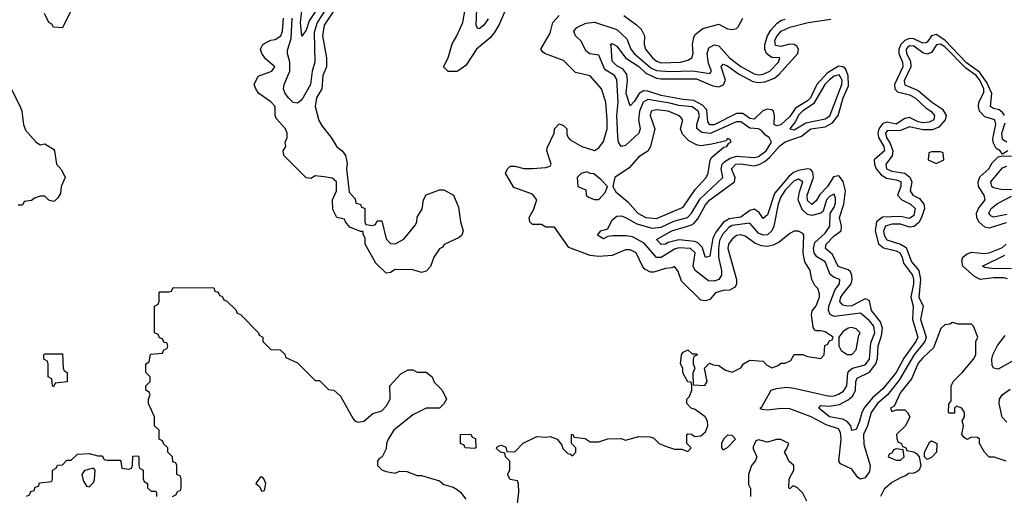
# Model space of a CAD drawing. Header units: inches. Extents: x 2671394 to 2765652, y 830470 to 955458.
# Tile 136 of 256: x 2754697 to 2759138, y 852816 to 854962. Entities that reach past the tile are written whole.
import ezdxf

# ---------------------------------------------------------------- set-up
doc = ezdxf.new("R2010")
doc.units = ezdxf.units.IN
doc.header["$MEASUREMENT"] = 0
doc.layers.add('C7855', color=7, linetype='Continuous')

msp = doc.modelspace()

# ---------------------------------------------------------------- linework, layer by layer
at = {"layer": 'C7855', "color": 2}
for points, elevation in [([(2756810, 854967), (2756790, 854937), (2756770, 854921.2), (2756763.2, 854923.2), (2756756.5, 854936.5), (2756761.8, 855090)], 6), ([(2756078.5, 855010), (2756038.6, 854950), (2756025.3, 854905.3), (2756029.1, 854770.9), (2756016.9, 854730), (2756008.7, 854670), (2755970, 854601.2), (2755950, 854585.2), (2755930, 854589.2), (2755910, 854609.3), (2755894.5, 854630), (2755886.6, 854650), (2755889.4, 854670), (2755915.3, 854730), (2755915.6, 854770), (2755905.1, 854810), (2755905.6, 854825.6), (2755921.8, 854878.2), (2755926.3, 854970)], 6), ([(2756051.3, 855030), (2756003, 854957), (2755990, 854915.3), (2755970, 854888), (2755964.4, 854950), (2755973.5, 855030)], 2), ([(2756883.8, 854996.2), (2756859.5, 854940.5), (2756837.4, 854902.6), (2756819.9, 854880.1), (2756758, 854830), (2756710, 854755.3), (2756670, 854729), (2756630, 854728.7), (2756608, 854750), (2756629.2, 854790.8), (2756647.2, 854852.8), (2756669.3, 854890), (2756696.2, 854950), (2756706, 855010)], 10), ([(2754930, 855006), (2754890, 854926), (2754850, 854928), (2754842, 854942), (2754828.7, 854950), (2754808.7, 854990)], 10), ([(2756115.1, 855004.9), (2756070, 854938), (2756063.6, 854890), (2756081.3, 854790), (2756081.3, 854750), (2756064.9, 854710), (2756059.3, 854650), (2756036.4, 854610), (2756030.4, 854570), (2756047.2, 854507.2), (2756061.3, 854481.3), (2756102.8, 854430), (2756128.1, 854388.1), (2756151.3, 854370), (2756166, 854350), (2756174.4, 854314.4), (2756171, 854290), (2756183.6, 854183.6), (2756210, 854154), (2756214, 854134), (2756234, 854130), (2756238, 854118), (2756254, 854110), (2756254, 854050), (2756258, 854038), (2756290, 854034), (2756302, 854038), (2756310, 854054), (2756330, 854054), (2756350, 853974), (2756370, 853952), (2756390, 853951.3), (2756430, 853971.3), (2756483.1, 854036.9), (2756488.7, 854050), (2756489.3, 854070.7), (2756513.2, 854106.8), (2756519, 854150), (2756530, 854171.3), (2756590, 854194), (2756610, 854194), (2756654, 854170), (2756676.9, 854116.9), (2756684.7, 854050), (2756698, 854010), (2756692, 853990), (2756679.8, 853980.2), (2756611.6, 853948.4), (2756603.6, 853936.4), (2756590, 853928), (2756564.7, 853890), (2756550, 853848), (2756530, 853828), (2756510, 853822), (2756470, 853834), (2756390, 853835.3), (2756370, 853822), (2756350, 853818), (2756303.1, 853863.1), (2756255.3, 853950), (2756255.3, 853975.3), (2756246, 853994), (2756246, 854006), (2756234, 854006), (2756186.3, 854026.3), (2756166, 854050), (2756162, 854062), (2756128, 854070), (2756110, 854106), (2756108.7, 854150), (2756126, 854190), (2756126, 854230), (2756107.3, 854247.3), (2756070, 854254), (2756030, 854258), (2756010, 854246), (2755990, 854248), (2755888, 854350), (2755886, 854370), (2755898, 854390), (2755895.3, 854410), (2755904, 854430), (2755904, 854450), (2755896, 854470), (2755855.3, 854515.3), (2755849.3, 854530), (2755849.3, 854570), (2755830, 854592.3), (2755775.3, 854630), (2755762, 854650), (2755755.3, 854670), (2755773.2, 854706.8), (2755834, 854730), (2755848.7, 854750), (2755806.3, 854786.3), (2755789.4, 854809.4), (2755782.7, 854830), (2755793.2, 854850), (2755803.3, 854856.7), (2755830, 854870.6), (2755850, 854873.4), (2755875.6, 854890), (2755882.4, 854910), (2755886.6, 854970)], 10), ([(2756942, 852778), (2756948, 852830), (2756947.3, 852867.3), (2756942, 852882), (2756910, 852888), (2756898, 852910), (2756908, 852930), (2756908, 852970), (2756888, 852990), (2756886, 853006), (2756866, 853010), (2756847.3, 853027.3), (2756850, 853034), (2756860.4, 853039.6), (2756870, 853042), (2756890, 853034), (2756894, 853014), (2756930, 853012), (2756968.7, 853051.3), (2757030, 853082), (2757070, 853078), (2757090, 853081), (2757122, 853070), (2757142, 853042), (2757147.1, 853027.1), (2757170, 853004.7), (2757182, 853002), (2757190, 852994), (2757206, 853010), (2757206, 853030), (2757186, 853050), (2757186, 853090), (2757190, 853092), (2757198, 853078), (2757248, 853072), (2757270, 853058), (2757310, 853058), (2757350, 853071.3), (2757410, 853072), (2757430, 853064.7), (2757490, 853081), (2757539.8, 853079.8), (2757555.3, 853075.3), (2757582, 853050), (2757610, 853038), (2757650, 853024.7), (2757683.6, 853023.6), (2757710, 853014), (2757726, 853030), (2757706, 853050), (2757706, 853090), (2757710, 853094), (2757727.3, 853092.7), (2757742, 853082), (2757770, 853084.7), (2757790, 853102), (2757801.2, 853130), (2757799, 853150), (2757788.7, 853170), (2757743.1, 853203.1), (2757726, 853210), (2757706, 853230), (2757706, 853250), (2757718, 853262), (2757728, 853290), (2757728, 853310), (2757726, 853326), (2757710, 853328), (2757688.4, 853368.4), (2757688, 853390), (2757678, 853410), (2757682, 853450), (2757690, 853462), (2757710, 853472), (2757730, 853454), (2757750, 853454), (2757754, 853450), (2757738, 853442), (2757734, 853430), (2757734, 853410), (2757742, 853390), (2757732.7, 853367.3), (2757734, 853314), (2757788, 853312), (2757798, 853330), (2757786, 853390), (2757808, 853412), (2757824.7, 853404.7), (2757850, 853402), (2757881, 853381), (2757910, 853372), (2757949, 853391), (2757962, 853410), (2757990, 853426), (2758050, 853422), (2758065.4, 853405.4), (2758090, 853391.3), (2758118, 853402), (2758130, 853412), (2758150, 853412), (2758175.3, 853424.7), (2758190, 853452), (2758230, 853452), (2758250, 853442), (2758310, 853434), (2758326, 853450), (2758328.4, 853491.6), (2758342, 853498), (2758350, 853514), (2758362, 853518), (2758366, 853530), (2758330, 853553.2), (2758310, 853559), (2758290, 853558), (2758282, 853562), (2758275.3, 853575.3), (2758269, 853630), (2758272, 853648), (2758290, 853671.3), (2758305.2, 853710), (2758304.7, 853724.7), (2758297.2, 853750), (2758283.2, 853763.2), (2758269.2, 853789.2), (2758262.7, 853830), (2758238.4, 853870), (2758231.3, 853910), (2758233.2, 853990), (2758230, 853998), (2758210, 854008), (2758190, 854008), (2758170, 853998), (2758122, 853958), (2758094.9, 853945.1), (2758070, 853939.5), (2758042.4, 853942.4), (2758013.6, 853953.6), (2757970, 853986), (2757950, 853991.3), (2757930, 853989), (2757910, 853972.3), (2757893.4, 853950), (2757890.7, 853930), (2757930.8, 853790), (2757930.8, 853770), (2757924, 853756), (2757898.8, 853741.2), (2757870, 853739.6), (2757836, 853730), (2757810, 853699), (2757790, 853693.2), (2757770, 853697.2), (2757682.4, 853782.4), (2757666.6, 853826.6), (2757650, 853848.7), (2757638, 853842), (2757610, 853839.6), (2757557.6, 853822.4), (2757543, 853823), (2757516.9, 853836.9), (2757507.5, 853847.5), (2757477.2, 853910), (2757450, 853923.7), (2757430, 853924.5), (2757370, 853898.4), (2757310, 853893.6), (2757270, 853898.4), (2757174.5, 853934.5), (2757110, 854026), (2757070, 854026), (2757050, 854038), (2757010, 854038), (2756998, 854050), (2756995.3, 854070), (2757015.1, 854104.9), (2757029, 854150), (2757010, 854175.3), (2756925.6, 854205.6), (2756889, 854270), (2756898, 854290), (2756910, 854302), (2756930, 854302), (2756971.1, 854291.1), (2757010, 854290.8), (2757070, 854296), (2757090, 854302), (2757094, 854310), (2757075.3, 854370), (2757076.4, 854383.6), (2757108, 854450), (2757108.7, 854470), (2757130, 854492), (2757150, 854484.7), (2757164.7, 854470), (2757165.4, 854445.4), (2757171.3, 854430), (2757180.7, 854420.7), (2757232, 854390), (2757290, 854372), (2757310, 854384.7), (2757330, 854412), (2757346.6, 854470), (2757347.3, 854510), (2757340.9, 854590), (2757321.2, 854650), (2757270, 854708.7), (2757204, 854724), (2757150, 854778), (2757068.4, 854808.4), (2757056.4, 854816.4), (2757048, 854830), (2757090, 854902), (2757102, 854950), (2757130, 854982)], 10), ([(2759154, 854370), (2759130, 854355.3), (2759119, 854370), (2759101.7, 854381.7), (2759088.1, 854408.1), (2759086, 854426), (2759100.4, 854490), (2759095.1, 854510), (2759050, 854524.7), (2759025.4, 854550), (2759021, 854570), (2759023.5, 854590), (2759046.3, 854633.7), (2759045.5, 854650), (2759028.3, 854690), (2759011, 854711), (2758964, 854744), (2758870, 854839.8), (2758850, 854852.4), (2758831.7, 854848.3), (2758810, 854814.7), (2758790, 854807.2), (2758770, 854813.1), (2758730, 854842.8), (2758710, 854844.5), (2758702.2, 854837.8), (2758694.7, 854830), (2758696.5, 854810), (2758715.6, 854775.6), (2758715.9, 854750), (2758686.4, 854686.4), (2758688.7, 854668.7), (2758750, 854642.4), (2758810, 854591.6), (2758858.9, 854558.9), (2758876, 854530), (2758871.7, 854510), (2758842.4, 854477.6), (2758813.9, 854466.1), (2758770, 854465.8), (2758710, 854478.2), (2758670, 854462.3), (2758610, 854460.5), (2758602.8, 854450), (2758606.7, 854430), (2758623.9, 854403.9), (2758635.9, 854370), (2758632.4, 854347.6), (2758603.7, 854310), (2758607.4, 854290), (2758630, 854279.1), (2758689.4, 854269.4), (2758712.2, 854252.2), (2758720.7, 854230), (2758713.7, 854190), (2758726, 854170), (2758755.8, 854155.8), (2758775.8, 854130), (2758778.2, 854110), (2758764.1, 854070), (2758752.2, 854047.8), (2758731.6, 854028.4), (2758710, 854026.8), (2758670, 854039.8), (2758630, 854039.8), (2758602.6, 854030), (2758593.6, 854010), (2758595.5, 853990), (2758608.3, 853968.3), (2758670, 853949.3), (2758695, 853935), (2758719.7, 853870), (2758752.2, 853830), (2758760.5, 853790), (2758752.3, 853710), (2758771.5, 853670), (2758759.3, 853610), (2758785.6, 853530), (2758780.2, 853510), (2758730, 853448.4), (2758664.2, 853335.8), (2758610.8, 853269.2), (2758566, 853230), (2758536.9, 853190), (2758521.3, 853130), (2758502.3, 853090), (2758504.7, 853044.7), (2758533.7, 852950), (2758530, 852924), (2758510, 852895.1), (2758490, 852889.5), (2758477, 852897), (2758450, 852934), (2758398.6, 852958.6), (2758392.3, 852970), (2758402, 853070), (2758399.6, 853099.6), (2758390, 853115.8), (2758334.5, 853134.5), (2758266.6, 853170), (2758170, 853205.7), (2758131.9, 853208.1), (2758070, 853200.7), (2758043.7, 853203.7), (2758035.3, 853210), (2758044.5, 853215.5), (2758086.6, 853290), (2758110, 853298.4), (2758156.6, 853303.4), (2758190, 853300.2), (2758350, 853262.8), (2758370, 853264.4), (2758390, 853272.8), (2758413.5, 853286.5), (2758428.4, 853310), (2758431.8, 853368.2), (2758440, 853380), (2758452.7, 853390), (2758510, 853404.7), (2758529.8, 853430), (2758536.6, 853503.4), (2758554, 853550), (2758550, 853579.6), (2758530, 853603.9), (2758490, 853638.3), (2758370, 853622.6), (2758352.3, 853632.3), (2758344.4, 853650), (2758346.4, 853670), (2758375.4, 853744.6), (2758395.1, 853770), (2758396, 853790), (2758370, 853798.7), (2758352.1, 853812.1), (2758330, 853869.4), (2758292.5, 853892.5), (2758280.3, 853910), (2758276.8, 853930), (2758283.8, 853956.2), (2758330, 853998.3), (2758350.9, 854030), (2758352.1, 854087.9), (2758370, 854116.3), (2758376.2, 854136.2), (2758377, 854157), (2758370, 854175.1), (2758350, 854164.2), (2758335.8, 854150), (2758321.3, 854098.7), (2758310.8, 854090), (2758270, 854078.8), (2758250, 854083.9), (2758225.6, 854105.6), (2758208.9, 854148.9), (2758213.8, 854186.2), (2758229.6, 854230), (2758210, 854242.6), (2758190, 854235), (2758150, 854193.1), (2758130, 854163), (2758117.7, 854130), (2758099.2, 854030), (2758090.1, 854009.9), (2758070, 853992.2), (2758050, 853989.8), (2758030, 853999.7), (2757990, 854044), (2757910, 854032.9), (2757895.6, 854024.4), (2757867.5, 853992.5), (2757854.1, 853965.9), (2757848.7, 853930), (2757849.3, 853890), (2757863.2, 853830), (2757862.3, 853810), (2757850.4, 853790), (2757830, 853782.2), (2757804.1, 853784.1), (2757744.5, 853830), (2757734.3, 853850), (2757743.5, 853910), (2757722.7, 853930), (2757670, 853933.3), (2757650, 853926.6), (2757591.1, 853888.9), (2757570, 853889.7), (2757513.5, 853953.5), (2757461.8, 853981.8), (2757432.8, 853987.2), (2757373.4, 853986.6), (2757350, 853984), (2757330, 853974), (2757304, 853990), (2757318, 854010), (2757350, 854018), (2757370, 854058.8), (2757390, 854075.8), (2757410, 854077), (2757429.6, 854070.4), (2757481.3, 854041.3), (2757550, 854022), (2757590, 854026.7), (2757647.2, 854052.8), (2757709.8, 854070.2), (2757727.4, 854090), (2757766.3, 854153.7), (2757868.2, 854250), (2757861.4, 854290), (2757865.3, 854310), (2757877.2, 854322.8), (2757901.9, 854338.1), (2757930, 854346.7), (2758010, 854340.2), (2758030, 854344.7), (2758063.5, 854370), (2758087.8, 854410), (2758078, 854430), (2758061, 854441), (2758042.4, 854462.4), (2758029.6, 854469.6), (2757990, 854472.7), (2757950, 854500.9), (2757930, 854501.6), (2757810.8, 854449.2), (2757773.2, 854453.2), (2757751, 854471), (2757750.9, 854490), (2757763.8, 854530), (2757756.8, 854550), (2757730, 854568.9), (2757670, 854574.9), (2757630, 854586.3), (2757530, 854602.2), (2757509.5, 854590.5), (2757492.9, 854550), (2757488.2, 854510), (2757495.6, 854470), (2757490.2, 854449.8), (2757430, 854394.5), (2757410, 854389.4), (2757398.7, 854410), (2757395.4, 854435.4), (2757390.8, 854530), (2757397.2, 854590), (2757390, 854693.2), (2757379.5, 854710), (2757336.9, 854736.9), (2757310, 854802), (2757268.2, 854808.2), (2757250, 854821.2), (2757230, 854866), (2757203.7, 854890), (2757197, 854910), (2757210, 854927.3), (2757250, 854946.7), (2757290, 854951.7), (2757390, 854917.4), (2757435.8, 854875.8), (2757452.9, 854830), (2757468.9, 854810), (2757544.4, 854744.4), (2757570, 854732.7), (2757630, 854728.7), (2757732.1, 854732.1), (2757810, 854719.1), (2757816.9, 854730), (2757804.1, 854764.1), (2757797.6, 854810), (2757805.3, 854834.7), (2757830, 854848.7), (2757850, 854844.9), (2757898.3, 854790), (2757950, 854751.3), (2758010, 854717.8), (2758030, 854713.4), (2758050, 854716.2), (2758080.5, 854730), (2758119.6, 854770), (2758126, 854790), (2758090, 854792.4), (2758078.6, 854798.6), (2758065.4, 854810), (2758058.2, 854830), (2758057.8, 854850), (2758069.8, 854890), (2758085, 854915), (2758113.5, 854946.5), (2758130, 854958.5), (2758150, 854964.5)], 6), ([(2759138.9, 854530), (2759130, 854544), (2759115.3, 854555.3), (2759090, 854561.1), (2759076.2, 854570), (2759081.6, 854630), (2759059.3, 854679.3), (2759025.6, 854725.6), (2758967.9, 854767.9), (2758870.4, 854870.4), (2758830, 854895.3), (2758810.2, 854889.8), (2758790, 854860.5), (2758781.4, 854858.6), (2758770, 854857.2), (2758730, 854876.2), (2758710, 854876.8), (2758690, 854868), (2758671.1, 854850), (2758662.9, 854830), (2758662.9, 854810), (2758679.1, 854770), (2758679.7, 854750), (2758642.4, 854670), (2758643.6, 854650), (2758656.9, 854636.9), (2758710, 854622.8), (2758736.5, 854610), (2758784.8, 854564.8), (2758806.7, 854550), (2758823.7, 854530), (2758819.5, 854510), (2758799.5, 854500.5), (2758770, 854497.2), (2758750, 854501.2), (2758710, 854520.4), (2758690, 854516.9), (2758650, 854491), (2758610, 854499.8), (2758590, 854493.7), (2758572, 854470), (2758567.1, 854450), (2758570.9, 854430.9), (2758595, 854390), (2758597.3, 854370), (2758551.7, 854330), (2758552.3, 854310), (2758560.2, 854290), (2758582, 854262), (2758606.8, 854246.8), (2758650, 854240.2), (2758671.7, 854231.7), (2758671.5, 854210), (2758655.8, 854170), (2758676.4, 854150), (2758714.9, 854130), (2758735.6, 854110), (2758730, 854079.5), (2758710, 854065.3), (2758670, 854074.2), (2758588.2, 854071.8), (2758562.3, 854050), (2758555.2, 854010), (2758570.2, 853950.2), (2758593.4, 853933.4), (2758650, 853919.7), (2758666.7, 853910), (2758677.2, 853890), (2758683.5, 853863.5), (2758723.2, 853810), (2758729, 853790), (2758727.9, 853770), (2758716.2, 853710), (2758727.6, 853670), (2758723.6, 853610), (2758747.4, 853530), (2758739, 853510), (2758684.7, 853435.3), (2758650, 853369.7), (2758590, 853296.3), (2758543.9, 853256.1), (2758507.6, 853212.4), (2758494.7, 853190), (2758485.3, 853150), (2758470, 853112.7), (2758450, 853108), (2758445.1, 853130), (2758429.8, 853149.8), (2758410, 853159.1), (2758350, 853169.8), (2758300.9, 853210), (2758310, 853220.7), (2758350, 853217.8), (2758394.8, 853225.2), (2758433.6, 853246.4), (2758455.2, 853264.8), (2758466.2, 853290), (2758468.7, 853330), (2758475.1, 853344.9), (2758530, 853371.6), (2758559.2, 853410), (2758566.5, 853433.5), (2758569, 853490), (2758584.7, 853535.3), (2758588.1, 853570), (2758579.1, 853599.1), (2758539.2, 853650), (2758530, 853693.2), (2758519.7, 853699.7), (2758510, 853702.4), (2758450, 853671.1), (2758430, 853668.9), (2758410, 853673.6), (2758396.3, 853690), (2758401, 853710), (2758410, 853724.4), (2758446.6, 853770), (2758452.1, 853790), (2758449.7, 853810), (2758443.9, 853823.9), (2758433.1, 853833.1), (2758389, 853849), (2758362.8, 853902.8), (2758332, 853930), (2758334, 853950), (2758370, 853986.7), (2758402, 854010), (2758404.2, 854030), (2758394.7, 854070), (2758414.5, 854130), (2758422.2, 854190), (2758411.6, 854231.6), (2758394.3, 854254.3), (2758390, 854257.6), (2758367.2, 854252.8), (2758340.2, 854210), (2758306, 854174), (2758290, 854144.5), (2758270, 854128), (2758250, 854147), (2758248.8, 854170), (2758278, 854250), (2758274.9, 854274.9), (2758265.6, 854285.6), (2758250, 854289.7), (2758210, 854281.8), (2758187.8, 854272.2), (2758165.5, 854254.5), (2758101.5, 854178.5), (2758070, 854081.2), (2758050, 854065.2), (2758032.6, 854092.6), (2758010, 854107.3), (2757990, 854101.6), (2757950, 854071.1), (2757896.8, 854063.2), (2757872, 854048), (2757836.6, 854003.4), (2757823.6, 853976.4), (2757810, 853895.3), (2757790, 853888.7), (2757775.3, 853935.3), (2757755.5, 853955.5), (2757741.8, 853961.8), (2757670, 853968.9), (2757622.6, 853957.4), (2757610, 853949.7), (2757590, 853948.2), (2757569.6, 853970), (2757638, 854010), (2757724.9, 854035.1), (2757737.3, 854042.7), (2757755.7, 854064.3), (2757790, 854126.4), (2757809.7, 854150), (2757920.5, 854230), (2757924.4, 854250), (2757907.2, 854290), (2757926.6, 854310), (2757950, 854312), (2758010, 854303.6), (2758031.7, 854308.3), (2758058.1, 854321.9), (2758079.7, 854340.3), (2758126.3, 854393.7), (2758149.2, 854410.8), (2758223.2, 854436.8), (2758265.1, 854470), (2758330, 854479.2), (2758363.8, 854496.2), (2758388.1, 854530), (2758410.9, 854610), (2758435.4, 854664.6), (2758434.4, 854710), (2758421.1, 854741.1), (2758410, 854749.8), (2758390, 854753.1), (2758339.5, 854720.5), (2758293.2, 854670), (2758263.6, 854610), (2758250, 854596.4), (2758196.3, 854563.7), (2758170, 854526.2), (2758130, 854488.6), (2758110, 854483), (2758100.7, 854490), (2758102.2, 854530), (2758096.3, 854550), (2758090, 854556.3), (2758070, 854559.1), (2758049.2, 854550.8), (2758010, 854512.8), (2757990, 854515.8), (2757959.2, 854539.2), (2757930, 854539.7), (2757830, 854488), (2757810, 854487.2), (2757801.6, 854501.6), (2757795.8, 854555.8), (2757777.1, 854577.1), (2757737.7, 854597.7), (2757690, 854602), (2757590, 854620.7), (2757530, 854639.8), (2757510, 854641), (2757491, 854629), (2757470, 854595.1), (2757450, 854574), (2757432.8, 854630), (2757439.1, 854690), (2757435.5, 854715.5), (2757419.1, 854739.1), (2757390, 854754.7), (2757370, 854775.3), (2757365.6, 854845.6), (2757362, 854850), (2757370, 854854.8), (2757390, 854842.8), (2757430.2, 854790.2), (2757490, 854751.3), (2757520.9, 854720.9), (2757570, 854698.6), (2757590, 854695.2), (2757750, 854695), (2757824, 854664), (2757850, 854659.6), (2757871.8, 854668.2), (2757880.4, 854690), (2757860.5, 854750), (2757870, 854761.6), (2757890, 854754.7), (2757938.8, 854718.8), (2758003.6, 854683.6), (2758030, 854678.2), (2758058.5, 854681.5), (2758100.9, 854699.1), (2758123.2, 854716.8), (2758207.2, 854810), (2758209.7, 854830), (2758202.5, 854842.5), (2758190.8, 854850.8), (2758170, 854852.1), (2758130, 854842), (2758106, 854846), (2758102.7, 854870), (2758113, 854890), (2758131.6, 854910), (2758170, 854928.9), (2758254, 854950), (2758355.7, 854964.3)], 2), ([(2757422, 854982), (2757479.9, 854939.9), (2757499.9, 854919.9), (2757516, 854890), (2757514, 854850), (2757520.5, 854830), (2757550.6, 854790), (2757570, 854774.9), (2757590, 854767.9), (2757678, 854770), (2757710, 854779.1), (2757729, 854790), (2757734.5, 854810), (2757732, 854850), (2757738, 854882), (2757744.5, 854895.5), (2757778, 854922), (2757850, 854942), (2757890, 854921), (2757910, 854918), (2757930, 854922), (2757938, 854930), (2757958, 854970)], 10), ([(2754655.9, 854655.9), (2754698.8, 854570), (2754706.8, 854550), (2754714.8, 854490), (2754724.1, 854464.1), (2754770, 854411.3), (2754790, 854398), (2754810, 854402), (2754850, 854378), (2754854.8, 854370), (2754862.8, 854310), (2754885.4, 854285.4), (2754902, 854250), (2754884.7, 854210), (2754882, 854178), (2754870, 854158), (2754855.3, 854144.7), (2754850, 854142), (2754828.4, 854148.4), (2754810, 854166), (2754790, 854166), (2754763.6, 854156.4), (2754750, 854146), (2754718, 854142), (2754710, 854126), (2754690, 854126)], 10), ([(2759149.1, 854409.1), (2759130, 854422), (2759126.8, 854450), (2759142.5, 854497.5)], 2), ([(2759146.2, 854046.2), (2759070, 854021.7), (2759050, 854026.6), (2759023.5, 854050), (2759013.7, 854070), (2759012.4, 854090), (2759021.1, 854110), (2759051.6, 854150), (2759047.6, 854170), (2759021.7, 854210), (2759019.7, 854230), (2759027, 854253), (2759067.6, 854290), (2759083.6, 854316.4), (2759110, 854343.8), (2759130, 854348.7), (2759170, 854346.3)], 6), ([(2759196.6, 854196.6), (2759130, 854194), (2759090, 854204), (2759081.6, 854210), (2759077.6, 854230), (2759130, 854293.4), (2759150, 854301.5)], 2), ([(2759150, 854083.5), (2759090, 854071.6), (2759077.2, 854077.2), (2759068, 854090), (2759078, 854110), (2759106.8, 854133.2), (2759170, 854166)], 2), ([(2759152.5, 853792.5), (2759137.4, 853797.4), (2759090, 853797.8), (2759029.8, 853789.8), (2759002.9, 853802.9), (2758951.3, 853850), (2758945.7, 853874.3), (2758951.6, 853890), (2758970, 853905.3), (2758990, 853913.4), (2759047.1, 853907.1), (2759070.4, 853910.4), (2759130, 853934.3), (2759146.9, 853950)], 6), ([(2759170, 853838.5), (2759079.6, 853839.6), (2759050, 853843.7), (2759039, 853850), (2759140, 853900)], 2), ([(2755386, 852810), (2755402, 852818), (2755410, 852834), (2755422, 852838), (2755426, 852850), (2755426, 852890), (2755422, 852902), (2755406, 852910), (2755406, 852950), (2755402, 852962), (2755387.3, 852967.3), (2755386, 852990), (2755366, 853010), (2755366, 853030), (2755347.3, 853047.3), (2755342, 853062), (2755326, 853070), (2755326, 853110), (2755306, 853130), (2755306, 853170), (2755278, 853230), (2755278, 853250), (2755286, 853270), (2755282, 853282), (2755266, 853290), (2755266, 853310), (2755286, 853330), (2755286, 853350), (2755266, 853370), (2755266, 853410), (2755282, 853418), (2755287.3, 853452.7), (2755342, 853458), (2755347.3, 853472.7), (2755362, 853478), (2755366, 853490), (2755362, 853502), (2755347.3, 853507.3), (2755342, 853522), (2755327.3, 853527.3), (2755322, 853542), (2755306, 853550), (2755306, 853670), (2755322, 853678), (2755326, 853690), (2755326, 853730), (2755330, 853734), (2755370, 853734), (2755382, 853738), (2755390, 853754), (2755572.7, 853752.7), (2755578, 853738), (2755592.7, 853732.7), (2755598, 853718), (2755610, 853714), (2755618, 853698), (2755630, 853694), (2755672.7, 853652.7), (2755678, 853638), (2755692.7, 853632.7), (2755774, 853550), (2755778, 853538), (2755794, 853530), (2755794, 853510), (2755830, 853474), (2755872.7, 853472.7), (2755892.7, 853452.7), (2755898, 853438), (2755950, 853414), (2756030, 853334), (2756050, 853334), (2756090, 853294), (2756114, 853290), (2756143.6, 853263.6), (2756200.7, 853160.7), (2756210, 853151.3), (2756225.4, 853145.4), (2756250, 853151.3), (2756290, 853184.7), (2756330, 853198), (2756350, 853218), (2756368.7, 853250), (2756366, 853310), (2756416.4, 853363.6), (2756450, 853382), (2756470, 853382), (2756490, 853372), (2756530, 853371.3), (2756558, 853350), (2756566.4, 853326.4), (2756602, 853290), (2756622, 853250), (2756610.9, 853229.1), (2756591, 853209), (2756530, 853208.7), (2756470, 853179), (2756384.7, 853110), (2756358.8, 853070), (2756351, 853050), (2756350, 853026), (2756332, 852990), (2756318, 852982), (2756311.3, 852970), (2756311.3, 852950), (2756330, 852931.3), (2756350, 852922.8), (2756390, 852916), (2756410, 852924.7), (2756443.6, 852923.6), (2756490, 852904.7), (2756510, 852904.7), (2756590, 852881), (2756610, 852864.7), (2756653, 852853), (2756670, 852842.8), (2756686, 852830), (2756710, 852798)], 10), ([(2759146, 852970), (2759091.6, 852988.4), (2759070, 852988), (2759048, 853010), (2759026, 853050), (2759026, 853070), (2759016.4, 853076.4), (2758990, 853078), (2758970, 853068), (2758956.4, 853076.4), (2758946, 853090), (2758954, 853130), (2758948, 853152), (2758958, 853170), (2758958, 853190), (2758946, 853210), (2758922, 853218), (2758914, 853210), (2758912.7, 853187.3), (2758890, 853186), (2758886, 853190), (2758887.3, 853227.3), (2758898, 853242), (2758898, 853310), (2758908.9, 853331.1), (2758950, 853371.3), (2758999, 853430), (2759009, 853450), (2759009, 853510), (2759018, 853530), (2758999, 853579), (2758990, 853588), (2758930, 853588), (2758904.7, 853595.3), (2758891.6, 853588.4), (2758870, 853586), (2758851.6, 853568.4), (2758818, 853482), (2758770, 853437), (2758750, 853411.8), (2758718.7, 853341.3), (2758670, 853279.3), (2758642, 853218), (2758624.7, 853210), (2758630, 853194), (2758650, 853202), (2758690, 853202), (2758702, 853190), (2758712, 853170), (2758692, 853130), (2758652, 853090), (2758652.7, 853072.7), (2758658, 853058), (2758674, 853050), (2758678, 853038), (2758694, 853030), (2758698, 853018), (2758730, 853012), (2758743.6, 853003.6), (2758754, 852990), (2758762, 852950), (2758754, 852930), (2758739.8, 852920.2), (2758730, 852915.3), (2758706, 852914), (2758695.3, 852904.7), (2758670, 852895.3), (2758630, 852874), (2758595.9, 852844.1), (2758579.1, 852810)], 10), ([(2759210, 853441.7), (2759110, 853385.6), (2759090, 853389.4), (2759083.3, 853403.3), (2759081.1, 853430), (2759085.7, 853450), (2759107.2, 853492.8), (2759142.3, 853537.7)], 6), ([(2759150, 853146), (2759128.3, 853168.3), (2759115.1, 853230), (2759116.9, 853250), (2759127.6, 853270), (2759165, 853295)], 6), ([(2758248, 852790), (2758230, 852826), (2758206, 852850), (2758190, 852858), (2758182, 852858), (2758170, 852846), (2758166, 852850), (2758168, 852890), (2758188, 852930), (2758188, 852950), (2758166, 852970), (2758156.4, 852996.4), (2758146, 853010), (2758156.4, 853023.6), (2758166, 853050), (2758130, 853068), (2758110, 853068), (2758070, 853055.3), (2758030, 853066), (2758018, 853062), (2758005.4, 853034.6), (2758005.4, 853025.4), (2758022, 852990), (2758014, 852970), (2757998, 852950), (2757984.7, 852910), (2757984.7, 852864.7), (2757992.7, 852847.3), (2757994, 852810)], 10), ([(2754727.3, 852812.7), (2754742, 852818), (2754747.3, 852832.7), (2754762, 852838), (2754767.3, 852852.7), (2754782, 852858), (2754787.3, 852872.7), (2754842, 852878), (2754846, 852890), (2754846, 852930), (2754862, 852938), (2754867.3, 852952.7), (2754890, 852954), (2754910, 852974), (2754930, 852974), (2754958, 853002), (2755010, 853004.7), (2755050, 852994), (2755070, 852994), (2755078, 852978), (2755090, 852974), (2755150, 852974), (2755154, 852970), (2755158, 852938), (2755190, 852934), (2755202, 852938), (2755206, 852950), (2755207.3, 852992.7), (2755230, 852994), (2755234, 852990), (2755234, 852950), (2755238, 852938), (2755254, 852930), (2755254, 852890), (2755258, 852878), (2755274, 852870), (2755274, 852850), (2755290, 852834), (2755310, 852834), (2755314, 852830), (2755314, 852810)], 10)]:
    msp.add_lwpolyline(points, dxfattribs=dict(at, elevation=elevation))
for points, elevation in [([(2758393.6, 854713.6), (2758370, 854707.6), (2758349.6, 854690.4), (2758329.3, 854670), (2758278, 854582), (2758228.6, 854551.4), (2758210, 854530.9), (2758196.7, 854503.3), (2758171, 854470), (2758190, 854464.9), (2758243.2, 854496.8), (2758330, 854515), (2758351.4, 854528.6), (2758405.3, 854670), (2758406.6, 854690)], 6), ([(2757570, 854556.3), (2757544.9, 854550), (2757540.5, 854530), (2757562, 854470), (2757542.8, 854390), (2757530, 854369), (2757490, 854344), (2757446.6, 854293.4), (2757382, 854250), (2757372, 854210), (2757385.4, 854185.4), (2757440.4, 854140.4), (2757485.5, 854090), (2757521, 854070), (2757570, 854064.9), (2757690, 854116.3), (2757743.5, 854196.5), (2757792.7, 854250), (2757802.7, 854270), (2757811.8, 854328.2), (2757818.6, 854341.4), (2757872.7, 854387.3), (2757886, 854390), (2757895.3, 854404.7), (2757906, 854410), (2757902, 854422), (2757890, 854426), (2757883.6, 854416.4), (2757819.1, 854400.9), (2757770, 854392.7), (2757750, 854397.2), (2757715.9, 854415.9), (2757686, 854446), (2757677.2, 854470), (2757688.7, 854510), (2757680.2, 854520.2), (2757668.7, 854530), (2757622, 854550)], 10), ([(2758850, 854366), (2758810, 854366), (2758798, 854362), (2758794, 854330), (2758830, 854314), (2758850, 854322), (2758866, 854330), (2758862, 854362)], 10), ([(2757255.3, 854275.3), (2757230, 854268.7), (2757211.3, 854250), (2757214, 854210), (2757250, 854194), (2757252, 854170), (2757262, 854162), (2757290, 854151.3), (2757310, 854151.3), (2757338, 854182), (2757348, 854210), (2757320.4, 854240.4), (2757287.3, 854267.3), (2757270, 854268)], 10), ([(2758450, 853573.2), (2758434, 853570), (2758410, 853554), (2758392, 853530), (2758392, 853490), (2758402, 853470), (2758430, 853451.3), (2758450, 853451.3), (2758470, 853472), (2758482, 853538), (2758488, 853550), (2758470, 853568)], 10), ([(2754850, 853306), (2754846, 853310), (2754842, 853342), (2754826, 853350), (2754826, 853410), (2754822, 853422), (2754806, 853430), (2754806, 853450), (2754810, 853454), (2754890, 853454), (2754894, 853390), (2754898, 853378), (2754912, 853370), (2754911.6, 853328.4), (2754858, 853322)], 10), ([(2756750, 853028), (2756706, 853030), (2756702, 853042), (2756686, 853050), (2756686, 853090), (2756731.6, 853091.6), (2756738, 853078), (2756752.7, 853072.7), (2756754, 853030)], 10), ([(2757890, 853088), (2757872, 853070), (2757862, 853050), (2757862, 853030), (2757870, 853022), (2757890, 853032), (2757926, 853070), (2757910, 853086)], 10), ([(2758790, 852978), (2758778, 852990), (2758778, 853010), (2758802, 853058), (2758810, 853062), (2758834, 853050), (2758832, 853010), (2758810, 852986)], 10), ([(2758650, 853026), (2758638, 853022), (2758632.7, 853007.3), (2758618, 853002), (2758614, 852990), (2758650, 852974), (2758670, 852974), (2758686, 852990), (2758682, 853022)], 10), ([(2755030, 852938), (2754990, 852928), (2754978, 852910), (2754983.6, 852883.6), (2754998, 852858), (2755010, 852854), (2755030, 852874), (2755034.6, 852885.4), (2755038, 852930)], 10), ([(2755790, 852898), (2755782, 852898), (2755762, 852870), (2755776.9, 852856.9), (2755790, 852834), (2755802, 852838), (2755808, 852870), (2755798, 852890)], 10)]:
    msp.add_lwpolyline(points, close=True, dxfattribs=dict(at, elevation=elevation))

doc.saveas('drawing.dxf')
